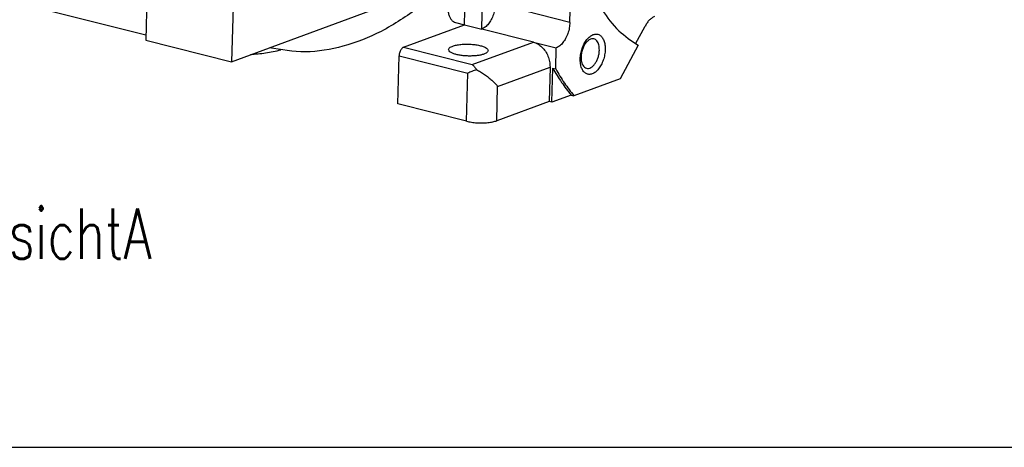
# Model space of a CAD drawing. Header units: inches. Extents: x -280 to 281, y -205 to 205.
# Tile 2 of 46: x -190 to -121, y -205 to -175. Entities that reach past the tile are written whole.
import ezdxf

# ---------------------------------------------------------------- set-up
doc = ezdxf.new("R2010")
doc.units = ezdxf.units.IN
doc.layers.add('1', color=7, linetype='Continuous')
doc.styles.add('CONVERTER_11', font='txt.shx', dxfattribs={"width": 0.72})

# ---------------------------------------------------------------- blocks, each defined once
blk = doc.blocks.new('5222013350_00_G23_G27_BF_B3_B14_Motor_Bgr_63_EEXDe_1_1__3', base_point=(-536.6, -363.98))
at = {"color": 7, "linetype": 'Continuous'}
for p, q in [((-361.79, -351.81), (-484.85, -320.76)), ((-302.91, -350.02), (-302.39, -330.37)), ((-315.14, -350.94), (-314.66, -332.82)), ((-361.61, -344.84), (-361.81, -352.47)), ((-349.88, -355.48), (-327.18, -347.1)), ((-349.68, -347.85), (-349.88, -355.48)), ((-317.53, -350.34), (-317.48, -348.41)), ((-318.78, -350.04), (-317.55, -350.35)), ((-326.01, -353.47), (-317.53, -350.34)), ((-317.53, -350.34), (-315.14, -350.94)), ((-293.78, -353), (-292.45, -350.52)), ((-361.81, -352.47), (-349.88, -355.48)), ((-307.98, -352.75), (-304.8, -353.55)), ((-304.88, -356.48), (-304.8, -353.55)), ((-293.44, -353.2), (-295.92, -357.83)), ((-326.81, -361.33), (-326.64, -354.65)), ((-305.67, -356.21), (-305.8, -360.98)), ((-305.4, -361.08), (-305.28, -356.38)), ((-305.28, -356.38), (-304.88, -356.48)), ((-295.92, -357.83), (-302.35, -360.2)), ((-305.8, -360.98), (-313.07, -363.67)), ((-305.4, -361.08), (-305.8, -360.98)), ((-302.75, -360.1), (-305.4, -361.08)), ((-302.75, -360.1), (-302.35, -360.2)), ((-317.27, -363.74), (-326.81, -361.33))]:
    blk.add_line(p, q, dxfattribs=at)
at = {"color": 8, "linetype": 'Continuous'}
for p, q in [((-302.91, -350.02), (-313.25, -347.41)), ((-307.98, -352.75), (-315.14, -350.94)), ((-316.46, -355.88), (-307.98, -352.75)), ((-326.01, -353.47), (-316.46, -355.88)), ((-326.64, -354.65), (-317.09, -357.06)), ((-312.94, -358.9), (-305.67, -356.21)), ((-317.27, -363.74), (-317.09, -357.06)), ((-313.07, -363.67), (-312.94, -358.9))]:
    blk.add_line(p, q, dxfattribs=at)
at = {"color": 7, "linetype": 'Continuous'}
for points, knots in [([(-302.39, -330.37), (-302.38, -332.1), (-302.37, -335.45), (-301.63, -340.25), (-300.37, -344.56), (-298.57, -348.23), (-296.32, -351.24), (-294.37, -352.57), (-293.44, -353.2)], [0, 0, 0, 0, 5.180976, 10.042422, 14.520598, 18.586727, 22.260176, 25.621923, 25.621923, 25.621923, 25.621923]), ([(-323.85, -347.94), (-325.56, -349.12), (-328.85, -351.38), (-334.23, -353.47), (-339.57, -354.39), (-342.99, -353.83), (-344.66, -353.55)], [0, 0, 0, 0, 6.227671, 11.924481, 17.202456, 22.244847, 22.244847, 22.244847, 22.244847]), ([(-319.86, -347.8), (-319.86, -347.99), (-319.86, -348.34), (-319.76, -348.85), (-319.61, -349.29), (-319.39, -349.65), (-319.11, -349.92), (-318.89, -350), (-318.78, -350.04)], [0, 0, 0, 0, 0.554178, 1.067715, 1.532601, 1.947077, 2.318152, 2.663401, 2.663401, 2.663401, 2.663401]), ([(-313.25, -347.41), (-313.27, -347.67), (-313.31, -348.18), (-313.51, -348.93), (-313.81, -349.63), (-314.19, -350.22), (-314.62, -350.68), (-314.98, -350.86), (-315.14, -350.94)], [0, 0, 0, 0, 0.767775, 1.550837, 2.313494, 3.022935, 3.654726, 4.199809, 4.199809, 4.199809, 4.199809]), ([(-302.91, -350.02), (-302.93, -350.28), (-302.97, -350.79), (-303.17, -351.54), (-303.47, -352.23), (-303.85, -352.82), (-304.28, -353.29), (-304.64, -353.47), (-304.8, -353.55)], [0, 0, 0, 0, 0.767775, 1.550837, 2.313494, 3.022935, 3.654726, 4.199809, 4.199809, 4.199809, 4.199809]), ([(-291.15, -349.21), (-291.27, -349.26), (-291.53, -349.38), (-291.87, -349.69), (-292.19, -350.06), (-292.36, -350.36), (-292.45, -350.52)], [0, 0, 0, 0, 0.401543, 0.851533, 1.349388, 1.888306, 1.888306, 1.888306, 1.888306]), ([(-307.98, -352.75), (-307.77, -352.82), (-307.34, -352.98), (-306.77, -353.43), (-306.29, -354.01), (-305.93, -354.69), (-305.7, -355.44), (-305.68, -355.96), (-305.67, -356.21)], [0, 0, 0, 0, 0.665097, 1.378046, 2.131792, 2.910143, 3.691991, 4.455563, 4.455563, 4.455563, 4.455563]), ([(-298, -353.8), (-298.01, -353.57), (-298.02, -353.13), (-298.17, -352.54), (-298.42, -352.06), (-298.78, -351.73), (-299.23, -351.6), (-299.7, -351.69), (-300.15, -351.97), (-300.57, -352.4), (-300.94, -352.97), (-301.22, -353.63), (-301.41, -354.34), (-301.49, -355.06), (-301.45, -355.74), (-301.31, -356.34), (-301.05, -356.82), (-300.69, -357.14), (-300.25, -357.27), (-299.78, -357.18), (-299.32, -356.91), (-298.9, -356.47), (-298.54, -355.91), (-298.26, -355.25), (-298.06, -354.53), (-298.02, -354.04), (-298, -353.8)], [0, 0, 0, 0, 0.685389, 1.299403, 1.830779, 2.290305, 2.717502, 3.169215, 3.68886, 4.291168, 4.967502, 5.694568, 6.441087, 7.173033, 7.858421, 8.472436, 9.003812, 9.463338, 9.890535, 10.342248, 10.861893, 11.464201, 12.140535, 12.867601, 13.61412, 14.346065, 14.346065, 14.346065, 14.346065]), ([(-299.57, -352.31), (-299.68, -352.3), (-299.91, -352.28), (-300.25, -352.44), (-300.57, -352.7), (-300.86, -353.08), (-301.09, -353.54), (-301.26, -354.05), (-301.36, -354.58), (-301.37, -355.1), (-301.29, -355.57), (-301.14, -355.95), (-300.91, -356.26), (-300.7, -356.34), (-300.6, -356.38)], [0, 0, 0, 0, 0.319007, 0.676684, 1.092928, 1.567897, 2.088397, 2.633456, 3.178515, 3.699015, 4.173984, 4.590228, 4.947905, 5.266912, 5.266912, 5.266912, 5.266912]), ([(-298.81, -353.88), (-298.82, -353.75), (-298.82, -353.5), (-298.88, -353.15), (-298.99, -352.84), (-299.14, -352.59), (-299.34, -352.4), (-299.5, -352.34), (-299.57, -352.31)], [0, 0, 0, 0, 0.387924, 0.7474, 1.072821, 1.362954, 1.622706, 1.864381, 1.864381, 1.864381, 1.864381]), ([(-343.06, -353.87), (-343.76, -354.03), (-345.15, -354.34), (-346.56, -354.46), (-347.26, -354.51)], [0, 0, 0, 0, 2.156267, 4.259527, 4.259527, 4.259527, 4.259527]), ([(-326.01, -353.47), (-326.06, -353.5), (-326.18, -353.56), (-326.32, -353.72), (-326.45, -353.91), (-326.55, -354.15), (-326.62, -354.39), (-326.63, -354.57), (-326.64, -354.65)], [0, 0, 0, 0, 0.181694, 0.392291, 0.628772, 0.88299, 1.144011, 1.399936, 1.399936, 1.399936, 1.399936]), ([(-319.76, -353.79), (-319.73, -353.71), (-319.67, -353.53), (-319.34, -353.36), (-318.91, -353.2), (-318.34, -353.1), (-317.69, -353.04), (-316.99, -353.03), (-316.29, -353.07), (-315.65, -353.17), (-315.08, -353.31), (-314.66, -353.48), (-314.34, -353.67), (-314.29, -353.86), (-314.26, -353.93)], [0, 0, 0, 0, 0.232831, 0.571834, 1.040963, 1.625349, 2.293679, 3.005984, 3.71829, 4.38662, 4.971006, 5.440135, 5.779138, 6.011969, 6.011969, 6.011969, 6.011969]), ([(-318.68, -354.48), (-318.83, -354.43), (-319.11, -354.36), (-319.45, -354.19), (-319.7, -354.02), (-319.74, -353.86), (-319.76, -353.79)], [0, 0, 0, 0, 0.480147, 0.863677, 1.145142, 1.348305, 1.348305, 1.348305, 1.348305]), ([(-314.26, -353.93), (-314.28, -354), (-314.33, -354.15), (-314.56, -354.3), (-314.88, -354.44), (-315.31, -354.56), (-315.82, -354.64), (-316.38, -354.68), (-316.98, -354.69), (-317.57, -354.66), (-318.14, -354.59), (-318.5, -354.51), (-318.68, -354.48)], [0, 0, 0, 0, 0.192864, 0.455158, 0.809996, 1.254423, 1.773856, 2.347313, 2.950021, 3.555322, 4.136396, 4.66797, 4.66797, 4.66797, 4.66797]), ([(-300.6, -356.38), (-300.5, -356.4), (-300.29, -356.42), (-299.97, -356.29), (-299.67, -356.06), (-299.39, -355.73), (-299.16, -355.33), (-298.98, -354.87), (-298.85, -354.38), (-298.83, -354.04), (-298.81, -353.88)], [0, 0, 0, 0, 0.295604, 0.622709, 0.999118, 1.427374, 1.899063, 2.39895, 2.908114, 3.406514, 3.406514, 3.406514, 3.406514]), ([(-315.87, -356.58), (-315.98, -356.62), (-316.2, -356.69), (-316.51, -356.82), (-316.81, -356.94), (-317, -357.02), (-317.09, -357.06)], [0, 0, 0, 0, 0.349933, 0.693297, 1.01321, 1.314946, 1.314946, 1.314946, 1.314946]), ([(-316.46, -355.88), (-316.41, -355.92), (-316.31, -356.01), (-316.16, -356.17), (-316.01, -356.36), (-315.92, -356.51), (-315.87, -356.58)], [0, 0, 0, 0, 0.1959341, 0.4079182, 0.6573943, 0.9192088, 0.9192088, 0.9192088, 0.9192088]), ([(-315.87, -356.58), (-315.68, -356.68), (-315.31, -356.88), (-314.76, -357.24), (-314.24, -357.63), (-313.75, -358.04), (-313.31, -358.46), (-313.06, -358.76), (-312.94, -358.9)], [0, 0, 0, 0, 0.630787, 1.286841, 1.947847, 2.593248, 3.20324, 3.759791, 3.759791, 3.759791, 3.759791]), ([(-305.28, -356.38), (-304.89, -357.04), (-304.13, -358.34), (-303.2, -359.52), (-302.75, -360.1)], [0, 0, 0, 0, 2.303796, 4.508875, 4.508875, 4.508875, 4.508875]), ([(-304.88, -356.48), (-304.49, -357.14), (-303.73, -358.44), (-302.8, -359.62), (-302.35, -360.2)], [0, 0, 0, 0, 2.303796, 4.508875, 4.508875, 4.508875, 4.508875]), ([(-317.27, -363.74), (-317.04, -363.78), (-316.57, -363.89), (-315.83, -363.96), (-315.06, -363.98), (-314.32, -363.93), (-313.65, -363.85), (-313.25, -363.72), (-313.07, -363.67)], [0, 0, 0, 0, 0.692347, 1.453345, 2.236454, 2.993169, 3.677336, 4.249759, 4.249759, 4.249759, 4.249759])]:
    blk.add_open_spline(points, degree=3, knots=knots, dxfattribs=at)
blk = doc.blocks.new('5222013350_00_G23_G27_BF_B3_B14_Motor_Bgr_63_EEXDe_1__4', base_point=(-536.6, -363.98))
blk.add_blockref('5222013350_00_G23_G27_BF_B3_B14_Motor_Bgr_63_EEXDe_1_1__3', (-536.6, -363.98))
blk = doc.blocks.new('Allg_AnsichtA_von_', base_point=(-381.73, -249.16))
blk.add_blockref('5222013350_00_G23_G27_BF_B3_B14_Motor_Bgr_63_EEXDe_1__4', (-536.6, -363.98))
at = {"layer": '1', "color": 3, "insert": (-381.73, -375.83), "char_height": 7, "attachment_point": 2, "line_spacing_factor": 1.320528, "style": 'CONVERTER_11'}
blk.add_mtext('Allg.AnsichtA', dxfattribs=at)
blk = doc.blocks.new('_Rahmen_A2', base_point=(0, 0))
at = {"layer": '1', "color": 7, "linetype": 'Continuous'}
blk.add_line((-280, -204.5), (280, -204.5), dxfattribs=at)
blk = doc.blocks.new('1__13', base_point=(99910, 101695.5))
at = {"layer": '1'}
blk.add_blockref('_Rahmen_A2', (0, 0), dxfattribs=at)
blk = doc.blocks.new('1__14', base_point=(99910, 101695.5))
at = {"layer": '1'}
blk.add_blockref('1__13', (99910, 101695.5), dxfattribs=at)

msp = doc.modelspace()

# ---------------------------------------------------------------- block references
at = {"xscale": 0.5, "yscale": 0.5, "zscale": 0.5}
msp.add_blockref('Allg_AnsichtA_von_', (-190.865, -124.582), dxfattribs=at)
at = {"layer": '1'}
msp.add_blockref('1__14', (99910, 101695.5), dxfattribs=at)

doc.saveas('drawing.dxf')
